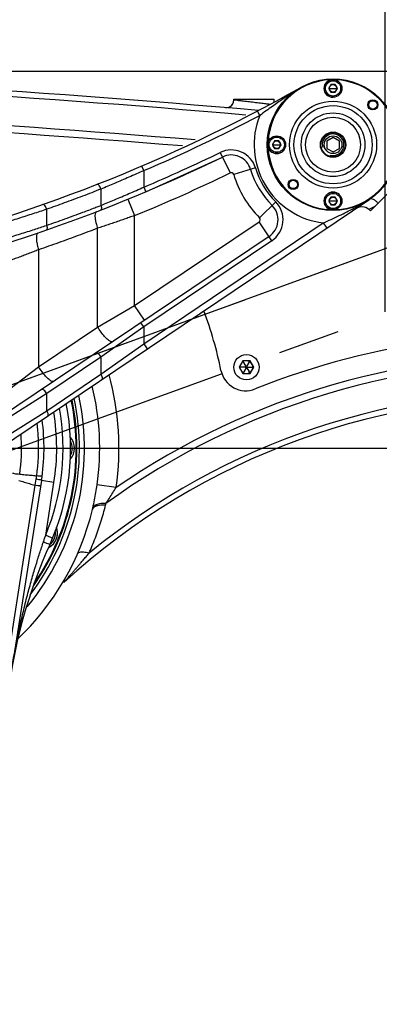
# Model space of a CAD drawing. Header units: millimetres. Extents: x 0 to 1189, y 0 to 841.
# Tile 76 of 88: x 634 to 662, y 637 to 715. Entities that reach past the tile are written whole.
import ezdxf

# ---------------------------------------------------------------- set-up
doc = ezdxf.new("R2010")
doc.units = ezdxf.units.MM
doc.header["$LTSCALE"] = 65.395
doc.linetypes.add('CENTER', pattern=[0.6, 0.375, -0.075, 0.075, -0.075])
doc.layers.get('0').update_dxf_attribs({"linetype": 'CONTINUOUS'})
for name, color, linetype in [('02___PRT_ALL_AXES', 7, 'CONTINUOUS'), ('3_ALL_AXES', 7, 'CONTINUOUS'), ('_BLACK_HOLE', 7, 'CONTINUOUS'), ('DEFAULT_1', 7, 'CENTER')]:
    doc.layers.add(name, color=color, linetype=linetype)
doc.styles.get("Standard").update_dxf_attribs({"font": 'txt', "width": 0.7})
doc.dimstyles.new('DIMSTYLE_3', dxfattribs={"dimtxt": 3.5, "dimasz": 3, "dimexe": 0.18, "dimexo": 0.0625, "dimgap": 0.09, "dimtad": 1, "dimdec": 0, "dimlfac": 5, "dimdsep": 46, "dimtxsty": 'Standard', "dimblk": '_FILLED', "dimblk1": '_FILLED', "dimblk2": '_FILLED', "dimcen": 0.09, "dimclrt": 5, "dimadec": 0, "dimazin": 0, "dimtfac": 1, "dimtdec": 0, "dimtofl": 0, "dimtmove": 0, "dimatfit": 3, "dimldrblk": '_FILLED', "dimfxl": 1, "dimtolj": 1, "dimarcsym": 0})
doc.dimstyles.new('DIMSTYLE_4', dxfattribs={"dimtxt": 3.5, "dimasz": 3, "dimexe": 0.18, "dimexo": 0.0625, "dimgap": 0.09, "dimtad": 0, "dimtih": 1, "dimtoh": 1, "dimdec": 1, "dimlfac": 5, "dimdsep": 46, "dimtxsty": 'Standard', "dimblk": '_FILLED', "dimblk1": '_FILLED', "dimblk2": '_FILLED', "dimcen": 0.09, "dimclrt": 5, "dimadec": 0, "dimazin": 0, "dimtp": 0.5, "dimtm": 0.5, "dimtfac": 1, "dimtdec": 1, "dimtofl": 0, "dimtmove": 0, "dimatfit": 3, "dimldrblk": '_FILLED', "dimfxl": 1, "dimtolj": 1, "dimarcsym": 0})
doc.dimstyles.new('DIMSTYLE_5', dxfattribs={"dimtxt": 3.5, "dimasz": 3, "dimexe": 0.18, "dimexo": 0.0625, "dimgap": 0.09, "dimtad": 1, "dimlfac": 5, "dimdsep": 46, "dimtxsty": 'Standard', "dimblk": '_FILLED', "dimblk1": '_FILLED', "dimblk2": '_FILLED', "dimcen": 0.09, "dimclrt": 5, "dimadec": 0, "dimazin": 0, "dimtp": 0.01, "dimtm": 0.01, "dimtfac": 1, "dimtofl": 0, "dimtmove": 0, "dimatfit": 3, "dimldrblk": '_FILLED', "dimfxl": 1, "dimtolj": 1, "dimarcsym": 0})

# ---------------------------------------------------------------- blocks, each defined once
blk = doc.blocks.new('*D9')
at = {"color": 2, "linetype": 'Continuous'}
for p, q in [((619.71, 681.203), (696.133, 709.018)), ((619.722, 681.134), (701.05, 681.134))]:
    blk.add_line(p, q, dxfattribs=at)
for start, end in [(9.53399, 20), (0, 5.97063)]:
    blk.add_arc((619.522, 681.134), 79.527, start, end, dxfattribs=at)
for points in [[(695.557, 705.61), (694.254, 708.334), (694.895, 705.383)], [(698.643, 684.127), (699.05, 681.134), (699.343, 684.141)]]:
    blk.add_solid(points, dxfattribs=at)
blk = doc.blocks.new('_FILLED')
at = {"color": 0, "linetype": 'ByBlock'}
blk.add_solid([(0, 0), (-1, 0.117), (-1, -0.117)], dxfattribs=at)
blk = doc.blocks.new('*D10')
at = {"color": 2, "linetype": 'Continuous'}
for p, q in [((619.522, 691.534), (619.522, 758.058)), ((662.877, 691.927), (662.877, 758.058)), ((619.522, 756.058), (641.2, 756.058)), ((662.877, 756.058), (641.2, 756.058))]:
    blk.add_line(p, q, dxfattribs=at)
at = {"color": 2, "linetype": 'Continuous', "xscale": 3, "yscale": 3, "zscale": 3, "rotation": 180}
blk.add_blockref('_FILLED', (619.522, 756.058), dxfattribs=at)
at = {"color": 2, "linetype": 'Continuous', "xscale": 3, "yscale": 3, "zscale": 3}
blk.add_blockref('_FILLED', (662.877, 756.058), dxfattribs=at)
blk = doc.blocks.new('*D14')
at = {"color": 2, "linetype": 'Continuous'}
for p, q in [((582.522, 673.271), (582.522, 793.134)), ((819.682, 703.641), (819.682, 793.134)), ((582.522, 791.134), (701.102, 791.134)), ((819.682, 791.134), (701.102, 791.134))]:
    blk.add_line(p, q, dxfattribs=at)
at = {"color": 2, "linetype": 'Continuous', "xscale": 3, "yscale": 3, "zscale": 3, "rotation": 180}
blk.add_blockref('_FILLED', (582.522, 791.134), dxfattribs=at)
at = {"color": 2, "linetype": 'Continuous', "xscale": 3, "yscale": 3, "zscale": 3}
blk.add_blockref('_FILLED', (819.682, 791.134), dxfattribs=at)
blk = doc.blocks.new('*D15')
at = {"color": 2, "linetype": 'Continuous'}
for p, q in [((813.541, 710.934), (386.998, 710.934)), ((388.998, 710.934), (388.998, 575.684)), ((388.998, 440.434), (388.998, 575.684)), ((553.498, 440.434), (386.998, 440.434))]:
    blk.add_line(p, q, dxfattribs=at)
at = {"color": 2, "linetype": 'Continuous', "xscale": 3, "yscale": 3, "zscale": 3}
for p, rotation in [((388.998, 710.934), 90), ((388.998, 440.434), 270)]:
    blk.add_blockref('_FILLED', p, dxfattribs=dict(at, rotation=rotation))

msp = doc.modelspace()

# ---------------------------------------------------------------- linework, layer by layer
at = {"color": 9, "linetype": 'Continuous'}
for p, q in [((658.0651, 709.5845), (658.1651, 709.5845)), ((658.4651, 709.5845), (659.0651, 709.5845)), ((659.4651, 709.5845), (659.3651, 709.5845)), ((651.2272, 708.6246), (650.9223, 708.6605)), ((652.9683, 707.442), (652.7823, 707.7961)), ((653.6151, 705.1345), (653.7151, 705.1345)), ((654.0151, 705.1345), (654.6151, 705.1345)), ((655.0151, 705.1345), (654.9151, 705.1345)), ((649.8461, 704.5211), (650.6318, 702.9016)), ((643.8016, 703.0818), (643.6442, 703.4495)), ((643.8018, 703.0818), (643.8018, 701.7777)), ((652.6348, 703.2962), (650.9107, 702.7791)), ((640.4205, 701.6247), (640.4205, 700.3363)), ((643.8016, 701.7776), (643.9575, 701.4092)), ((642.5486, 700.8225), (643.0792, 699.527)), ((636.1298, 698.7546), (636.1298, 700.0262)), ((640.2757, 700.2801), (640.4205, 700.3363)), ((654.2334, 700.6152), (652.9589, 699.3442)), ((658.0651, 700.6845), (658.1651, 700.6845)), ((658.4651, 700.6845), (659.0651, 700.6845)), ((659.4651, 700.6845), (659.3651, 700.6845)), ((661.6568, 700.0293), (661.625, 700.0119)), ((662.1101, 700.2771), (661.6568, 700.0293)), ((643.0792, 692.408), (643.0792, 699.527)), ((635.9846, 698.7065), (636.1298, 698.7546)), ((640.1555, 690.7158), (640.1555, 698.5274)), ((643.0792, 692.408), (652.9289, 699.037)), ((643.8017, 689.3987), (657.985, 698.9442)), ((653.934, 697.5437), (652.9289, 699.037)), ((657.985, 698.9442), (658.2642, 698.5294)), ((653.934, 697.5437), (643.8017, 690.7246)), ((635.4909, 696.8291), (635.4909, 687.5765)), ((640.1555, 690.7158), (643.0792, 692.408)), ((643.8608, 691.2466), (643.0792, 692.408)), ((635.4909, 687.5765), (640.1555, 690.7158)), ((643.8017, 690.7246), (640.4206, 688.3353)), ((643.8016, 690.7245), (643.5783, 691.0564)), ((643.8017, 690.7246), (643.8017, 689.3987)), ((640.4206, 686.981), (643.8017, 689.3987)), ((643.8016, 689.3986), (644.0808, 688.9838)), ((640.4206, 688.3353), (636.1297, 685.4475)), ((640.4206, 688.3353), (640.4206, 686.981)), ((632.5672, 685.3334), (635.4909, 687.5765)), ((636.1297, 684.0932), (640.4206, 686.981)), ((636.1297, 685.4475), (632.7487, 683.2858)), ((636.1297, 684.0932), (636.1297, 685.4475)), ((632.7487, 681.9599), (636.1297, 684.0932)), ((635.2026, 678.207), (629.8853, 644.6341)), ((635.2778, 678.6849), (635.2026, 678.207)), ((636.7081, 678.4125), (635.7204, 678.569)), ((636.0508, 674.2631), (636.7081, 678.4125)), ((641.6236, 678.019), (640.1187, 678.2312)), ((636.0508, 674.2631), (636.6049, 674.0327))]:
    msp.add_line(p, q, dxfattribs=at)
at = {"color": 7, "linetype": 'Continuous'}
for p, q in [((658.5919, 709.8845), (658.4187, 709.5845)), ((658.4187, 709.5845), (658.5919, 709.2845)), ((658.9383, 709.8845), (658.5919, 709.8845)), ((659.1115, 709.5845), (658.9383, 709.8845)), ((658.9383, 709.2845), (659.1115, 709.5845)), ((650.9223, 708.6605), (650.9223, 708.7345)), ((650.9223, 708.7345), (654.1223, 708.7345)), ((654.1223, 708.5103), (654.1223, 708.7345)), ((658.5919, 709.2845), (658.9383, 709.2845)), ((654.1419, 705.4345), (653.9687, 705.1345)), ((654.4883, 705.4345), (654.1419, 705.4345)), ((654.6615, 705.1345), (654.4883, 705.4345)), ((653.9687, 705.1345), (654.1419, 704.8345)), ((654.1419, 704.8345), (654.4883, 704.8345)), ((654.4883, 704.8345), (654.6615, 705.1345)), ((643.9575, 701.4092), (650.0207, 704.1612)), ((663.9977, 702.1646), (661.735, 699.9019)), ((623.9047, 675.4052), (661.6685, 700.8205)), ((658.5919, 700.9845), (658.4187, 700.6845)), ((658.9383, 700.9845), (658.5919, 700.9845)), ((659.1115, 700.6845), (658.9383, 700.9845)), ((658.4187, 700.6845), (658.5919, 700.3845)), ((658.5919, 700.3845), (658.9383, 700.3845)), ((658.9383, 700.3845), (659.1115, 700.6845)), ((661.5708, 700.0613), (661.625, 700.0119)), ((653.7106, 697.8755), (631.4223, 682.8753)), ((651.6336, 688.0345), (651.3449, 687.5345)), ((651.3449, 687.5345), (651.6336, 687.0345)), ((651.8623, 687.5345), (651.3449, 687.5345)), ((651.8923, 687.5864), (651.6336, 688.0345)), ((652.211, 688.0345), (651.6336, 688.0345)), ((651.9523, 687.5864), (652.211, 688.0345)), ((651.9823, 687.5345), (652.4996, 687.5345)), ((652.4996, 687.5345), (652.211, 688.0345)), ((652.211, 687.0345), (652.4996, 687.5345)), ((651.8923, 687.4825), (651.6336, 687.0345)), ((651.6336, 687.0345), (652.211, 687.0345)), ((651.9523, 687.4825), (652.211, 687.0345)), ((635.7204, 678.569), (630.3329, 644.5536)), ((639.7486, 676.2833), (639.7794, 676.4135))]:
    msp.add_line(p, q, dxfattribs=at)
msp.add_lwpolyline([(660.6126, 700.1099), (660.8433, 700.2165), (661.0985, 700.2452), (661.3496, 700.1917), (661.5708, 700.0613)], dxfattribs=at)
for centre, radius in [((658.7651, 705.1345), 5.2), ((658.7651, 709.5845), 0.7), ((658.7651, 709.5845), 0.3), ((661.9117, 708.2811), 0.4), ((661.9117, 708.2811), 0.33), ((654.3151, 705.1345), 0.7), ((654.3151, 705.1345), 0.3), ((658.7651, 705.1345), 1), ((655.6185, 701.9879), 0.4), ((655.6185, 701.9879), 0.33), ((658.7651, 700.6845), 0.7), ((658.7651, 700.6845), 0.3), ((651.9223, 687.5345), 0.06)]:
    msp.add_circle(centre, radius, dxfattribs=at)
at = {"color": 9, "linetype": 'Continuous'}
for centre, radius in [((658.7651, 709.5845), 0.6), ((658.7651, 705.1345), 3.4392), ((658.7651, 705.1345), 3.0928), ((658.7651, 705.1345), 2.5155), ((658.7651, 705.1345), 2.1691), ((654.3151, 705.1345), 0.6), ((658.7651, 700.6845), 0.6)]:
    msp.add_circle(centre, radius, dxfattribs=at)
at = {"color": 7, "linetype": 'Continuous'}
for centre, radius, start, end in [((565.1931, -288.3116), 1000, 84.9702337, 88.0928196), ((658.7651, 705.1345), 5.14, 91.945227, 178.106062), ((658.7651, 705.1345), 5.14, 1.89397, 88.055307), ((593.3284, 821.0102), 127.8757, 283.482359, 299.454063), ((650.3223, 708.6605), 0.6, 265.119484, 360), ((650.3224, 708.6605), 0.6, 299.573217, 0.001006), ((658.7651, 705.1345), 5.14, 181.89397, 268.055307), ((658.7651, 705.1345), 5.14, 271.945227, 358.106062), ((593.3284, 821.0102), 129.8757, 282.686861, 295.881535), ((650.7191, 702.7217), 1.6, 16.692625, 115.881535), ((658.7651, 705.1345), 6.8, 196.692624, 224.921463), ((652.8173, 699.2029), 1.6, 303.940888, 44.921463), ((619.5223, 681.1345), 31, 11.433374, 20.50483), ((675.2663, 629.1825), 61, 83.151547, 111.802628), ((651.8674, 687.676), 2, 191.433374, 291.802628), ((619.5223, 681.1345), 20.8, 351.976319, 13.670842), ((619.5223, 681.1345), 19.5999, 320.258409, 12.302442), ((675.2663, 629.1822), 56, 87.634675, 132.432396), ((619.5223, 681.1345), 19.2, 322.872966, 11.820275), ((619.5223, 681.1345), 18.94, 325.596414, 11.594037), ((619.5223, 681.1345), 18.5, 335.602388, 11.013413), ((619.5223, 681.1345), 16.4, 351, 7.861079), ((637.0223, 681.1345), 1.3, 317.718368, 42.249134), ((619.5223, 681.1345), 20.8, 313.296009, 346.512634), ((635.6902, 674.4375), 1.3, 296.727369, 20.687668), ((672.7979, 656.9693), 40, 155.601155, 171)]:
    msp.add_arc(centre, radius, start, end, dxfattribs=at)
at = {"color": 9, "linetype": 'Continuous'}
for centre, radius, start, end in [((565.1931, -288.3116), 999.5547, 85.0255778, 88.105321), ((565.1931, -288.3116), 996.6973, 85.2994498, 88.1858373), ((565.1931, -288.3116), 997.252, 85.2447385, 88.1701663), ((593.3284, 821.0102), 128.2757, 293.170954, 297.705965), ((658.7651, 705.1345), 6.2392, 158.295484, 262.817111), ((650.7191, 702.7217), 2, 16.692624, 115.881535), ((593.3284, 821.0102), 129.4757, 292.943866, 295.881535), ((658.7651, 705.1345), 6.4, 196.692624, 224.921463), ((593.3284, 821.0102), 131.2757, 292.270477, 295.881535), ((650.7191, 702.7217), 0.2, 16.692624, 115.881535), ((658.7651, 705.1345), 8.2, 196.692624, 224.921463), ((652.8173, 699.2029), 2, 303.940888, 44.921463), ((652.8173, 699.2029), 0.2, 303.940888, 44.921463), ((675.2663, 629.1822), 59.3032, 87.634675, 124.562159), ((675.2663, 629.1822), 58.7485, 87.634675, 125.901931), ((619.5223, 681.1345), 22.3199, 351.976324, 15.091996), ((675.2663, 629.1822), 56.4453, 87.634675, 129.351174), ((619.5223, 681.1345), 17.9, 337.425862, 10.19497), ((619.5223, 681.1345), 17.4, 351, 9.401691), ((637.0223, 681.1345), 1.14, 328.224499, 30.163948), ((635.6902, 674.4375), 1.14, 307.982057, 9.790544)]:
    msp.add_arc(centre, radius, start, end, dxfattribs=at)
at = {"color": 2, "linetype": 'Continuous'}
for centre, radius, end in [((658.7651, 705.1345), 0.85, 195), ((651.9223, 687.5345), 0.5, 90)]:
    msp.add_arc(centre, radius, 255, end, dxfattribs=at)
at = {"color": 9, "linetype": 'Continuous'}
for points, start_tangent, end_tangent in [([(652.027, 708.5297), (651.5807, 708.5828), (651.2272, 708.6246)], (-0.9929335, 0.1186721), (-0.9931106, 0.117181)), ([(653.0175, 708.4104), (652.5222, 708.4702), (652.027, 708.5297)], (-0.9927105, 0.1205235), (-0.9929335, 0.1186721)), ([(655.5766, 709.2422), (655.2058, 709.0076), (654.8167, 708.7505), (654.4057, 708.4685), (653.9658, 708.1581), (653.4859, 707.8138), (652.9681, 707.4419)], (-0.8505862, -0.5258357), (-0.8133814, -0.5817308)), ([(653.7666, 708.3189), (653.4637, 708.356), (653.0175, 708.4104)], (-0.9925398, 0.1219208), (-0.9927105, 0.1205235)), ([(643.8018, 703.0818), (642.6327, 702.564), (641.496, 702.0748), (640.4205, 701.6247)], (-0.9121311, -0.4098987), (-0.92437, -0.3814972)), ([(640.4205, 701.6247), (638.9517, 701.0578), (637.5212, 700.5255), (636.1298, 700.0262)], (-0.9306936, -0.3657998), (-0.9431567, -0.3323484)), ([(640.4207, 701.6248), (640.3543, 701.7824), (640.2691, 701.9111), (640.1807, 701.9873), (640.1053, 701.9971)], (-0.3072268, 0.9516363), (-0.9306936, -0.3657998)), ([(640.4205, 700.3363), (641.4957, 700.7814), (642.6325, 701.2653), (643.8018, 701.7777)], (0.9258021, 0.3780086), (0.9138028, 0.4061582)), ([(662.3249, 700.4919), (662.1463, 700.6773), (661.9631, 700.8018), (661.7973, 700.8513), (661.6685, 700.8205)], (-0.6286719, 0.7776706), (-0.829544, -0.5584414)), ([(636.1298, 700.0262), (635.0443, 699.6677), (633.9081, 699.303), (632.7485, 698.9417)], (-0.9482776, -0.3174423), (-0.9560188, -0.2933054)), ([(636.1297, 700.0261), (636.0687, 700.1842), (635.9882, 700.3138), (635.9027, 700.3915), (635.8277, 700.4034)], (-0.2780297, 0.9605725), (-0.9431683, -0.3323153)), ([(636.1298, 698.7546), (637.5637, 699.264), (638.994, 699.7913), (639.9399, 700.1505)], (0.9442364, 0.3292682), (0.9334538, 0.3586975)), ([(639.9399, 700.1505), (640.2757, 700.2801)], (0.9334538, 0.3586975), (0.9324532, 0.3612908)), ([(640.4207, 700.3364), (640.457, 700.1647), (640.4483, 700.0307), (640.3966, 699.9636)], (0.3042495, -0.9525924), (-0.9320366, -0.3623641)), ([(657.9849, 698.9442), (658.6087, 699.2285), (659.2492, 699.5268), (659.8544, 699.8228), (660.4045, 700.1111), (660.907, 700.3961)], (0.910251, 0.4140569), (0.8607724, 0.5089901)), ([(640.061, 699.8336), (639.979, 699.738), (639.9469, 699.5391), (639.9675, 699.254), (640.0391, 698.9069), (640.1555, 698.5274)], (-0.9330195, -0.3598258), (0.3326102, -0.9430644)), ([(643.0792, 699.527), (642.6617, 699.3805), (642.2437, 699.2352), (641.8254, 699.091), (641.4071, 698.948), (640.9891, 698.8063), (640.5718, 698.6661), (640.1555, 698.5274)], (-0.9432111, -0.3321939), (-0.9491569, -0.3148034)), ([(632.7485, 697.6813), (633.9081, 698.0389), (635.0443, 698.3998), (635.9846, 698.7065)], (0.9568562, 0.290562), (0.9496074, 0.3134419)), ([(640.1555, 698.5274), (638.6072, 697.9415), (637.0523, 697.3754), (635.4909, 696.8291)], (-0.9330195, -0.3598258), (-0.9459566, -0.3242934)), ([(636.1297, 698.7545), (636.161, 698.5794), (636.1475, 698.4433), (636.0923, 698.3768)], (0.2753583, -0.9613417), (-0.9442364, -0.3292682)), ([(635.4462, 698.1534), (635.3588, 698.0594), (635.3183, 697.8591), (635.328, 697.5696), (635.3873, 697.2161), (635.4909, 696.8291)], (-0.9459567, -0.324293), (0.2991579, -0.9542036)), ([(635.4909, 696.8291), (635.0845, 696.6712), (634.6741, 696.5137), (634.2598, 696.3568), (633.8418, 696.2004), (633.4202, 696.0447), (632.9953, 695.8899), (632.5672, 695.736)], (-0.9313971, -0.3640048), (-0.9417622, -0.3362797)), ([(641.3464, 689.5544), (641.2028, 689.5582), (640.9831, 689.7), (640.7135, 689.9629), (640.4262, 690.3155), (640.1555, 690.7158)], (-0.8296141, -0.5583373), (-0.5241557, 0.8516225)), ([(640.4207, 688.3354), (640.3212, 688.4846), (640.2077, 688.6038), (640.1031, 688.6691), (640.0283, 688.6672)], (-0.4838024, 0.8751773), (-0.8296141, -0.5583373)), ([(636.6819, 686.4151), (636.5382, 686.4189), (636.3185, 686.5608), (636.049, 686.8236), (635.7617, 687.1762), (635.4909, 687.5765)], (-0.8296141, -0.5583373), (-0.5241557, 0.8516225)), ([(640.4207, 686.981), (640.5016, 686.7976), (640.5257, 686.6497), (640.4885, 686.5662)], (0.4838024, -0.8751773), (-0.8296141, -0.5583373)), ([(636.1297, 685.4475), (636.0302, 685.5967), (635.9167, 685.7159), (635.8121, 685.7812), (635.7373, 685.7793)], (-0.4838023, 0.8751773), (-0.8296141, -0.5583373)), ([(636.1297, 684.0931), (636.2106, 683.9097), (636.2347, 683.7619), (636.1975, 683.6783)], (0.4838024, -0.8751773), (-0.8296141, -0.5583373)), ([(635.3502, 683.0722), (635.449, 681.9158), (635.3184, 678.9587)], (0.1213698, -0.9926074), (-0.1365342, -0.9906354)), ([(633.9983, 679.0793), (634.1227, 681.9214), (634.1013, 682.2506)], (0.1405928, 0.9900675), (-0.0761328, 0.9970977)), ([(633.4318, 679.1667), (633.5729, 679.1343), (633.7757, 679.1121), (633.9983, 679.0797)], (0.9992606, -0.0384477), (0.9869019, -0.1613215)), ([(633.9983, 679.0793), (634.4425, 679.0404), (634.8825, 679.0001), (635.3184, 678.9587)], (0.9962704, -0.0862858), (0.9953948, -0.0958601)), ([(635.3184, 678.9587), (635.2987, 678.8216), (635.2778, 678.6849)], (-0.1377393, -0.9904685), (-0.1554256, -0.9878476)), ([(635.7632, 678.8559), (635.5501, 678.918), (635.3184, 678.9587)], (0.1389382, 0.9903011), (-0.9877708, 0.1559127)), ([(633.9227, 678.5905), (634.3518, 678.4596), (634.7785, 678.3318), (635.2026, 678.207)], (0.9556542, -0.2944912), (0.960011, -0.2799621)), ([(635.6439, 678.0864), (635.4332, 678.1602), (635.2026, 678.207)], (0.1564345, 0.9876883), (-0.9841005, 0.1776127)), ([(635.5088, 678.6391), (635.2778, 678.6849)], (-0.9975133, 0.070479), (-0.9844747, 0.1755265)), ([(635.7204, 678.569), (635.5088, 678.6391)], (0.1564345, 0.9876883), (-0.9975133, 0.070479)), ([(640.8164, 676.7702), (641.0932, 677.1827), (641.3576, 677.6001), (641.6236, 678.019)], (0.5778087, 0.8161722), (0.5405095, 0.8413379)), ([(639.476, 672.8299), (639.9776, 674.0479), (640.4159, 675.3176), (640.7827, 676.6281)], (0.4072044, 0.9133371), (0.240539, 0.9706395)), ([(640.7827, 676.6281), (640.2753, 676.6059), (639.9135, 676.4853), (639.7486, 676.2833)], (-0.9986156, 0.0526005), (-0.2332286, -0.9724219)), ([(640.816, 676.7696), (640.3184, 676.7371), (639.9568, 676.6128), (639.7794, 676.4135)], (-0.9995782, 0.0290423), (-0.3119808, -0.9500884)), ([(640.7827, 676.6281), (640.8161, 676.7699)], (0.240556, 0.9706352), (0.217096, 0.9761502)), ([(635.8765, 673.732), (635.9643, 673.9948), (636.0508, 674.2631)], (0.3217268, 0.9468326), (0.302058, 0.9532896)), ([(633.2904, 663.2267), (633.6004, 665.0206), (633.9315, 666.6703), (634.2716, 668.1694), (634.6095, 669.5158), (634.941, 670.7289), (635.2632, 671.8254), (635.5749, 672.8208), (635.8765, 673.732)], (0.1564372, 0.9876879), (0.3217197, 0.946835)), ([(635.8765, 673.732), (636.1285, 673.6152), (636.3701, 673.4925)], (0.9098469, -0.4149441), (-0.4106628, -0.9117873)), ([(637.482, 670.5143), (637.6418, 670.695), (637.8123, 670.8885), (637.9148, 671.0053), (638.03, 671.1369), (638.1584, 671.2841), (638.3005, 671.4475), (638.4567, 671.628), (638.6274, 671.8264), (638.8142, 672.0445), (639.0181, 672.2844), (639.2388, 672.546), (639.476, 672.8299)], (0.6631539, 0.7484831), (0.6392787, 0.7689751)), ([(639.476, 672.8299), (639.0404, 672.9079), (638.7267, 672.8926), (638.5732, 672.7858)], (-0.9689509, 0.2472532), (-0.4013892, -0.9159076))]:
    msp.add_spline(points, degree=3, dxfattribs=dict(at, start_tangent=start_tangent, end_tangent=end_tangent))
at = {"color": 7, "linetype": 'Continuous', "start_tangent": (0.2268906, 0.9739202), "end_tangent": (0.1398346, 0.9901749)}
msp.add_spline([(639.7794, 676.4135), (639.9164, 677.0451), (640.0274, 677.6438), (640.1187, 678.2312)], degree=3, dxfattribs=at)
at = {"layer": '02___PRT_ALL_AXES', "color": 7, "linetype": 'Continuous'}
for p, q in [((658.7651, 705.7118), (658.2651, 705.4232)), ((658.2651, 705.4232), (658.2651, 704.8458)), ((659.2651, 705.4232), (658.7651, 705.7118)), ((659.2651, 704.8458), (659.2651, 705.4232)), ((658.2651, 704.8458), (658.7651, 704.5571)), ((658.7651, 704.5571), (659.2651, 704.8458)), ((661.625, 700.0119), (661.735, 699.9019))]:
    msp.add_line(p, q, dxfattribs=at)
for radius in [0.953, 0.7]:
    msp.add_circle((658.7651, 705.1345), radius, dxfattribs=at)
for centre, radius, start, end in [((658.7651, 709.5845), 0.7, 90.104152, 180), ((658.7651, 709.5845), 0.7, 182.543693, 270), ((654.3151, 705.1345), 0.7, 177.500715, 180), ((654.3151, 705.1345), 0.7, 182.543693, 270), ((654.3151, 705.1345), 0.7, 270.104152, 357.500715), ((658.7651, 700.6845), 0.7, 90.104152, 180), ((658.7651, 700.6845), 0.7, 2.543693, 89.906013), ((658.7651, 700.6845), 0.7, 182.543693, 269.906013), ((635.6902, 674.4375), 1.3, 311.142857, 20.653764)]:
    msp.add_arc(centre, radius, start, end, dxfattribs=at)
at = {"layer": '3_ALL_AXES', "color": 7, "linetype": 'Continuous'}
msp.add_circle((651.9223, 687.5345), 1, dxfattribs=at)
at = {"layer": '_BLACK_HOLE', "color": 7, "linetype": 'Continuous'}
msp.add_arc((619.5223, 681.1345), 19, 325.164424, 11.622012, dxfattribs=at)
at = {"layer": 'DEFAULT_1', "color": 2, "linetype": 'CENTER'}
for p, q in [((619.5223, 681.1345), (766.1143, 734.4896)), ((516.2847, 638.3721), (662.8767, 691.7272))]:
    msp.add_line(p, q, dxfattribs=at)

# ---------------------------------------------------------------- dimensions: what is measured, and where the dimension line sits
at = {"color": 2, "linetype": 'Continuous'}
for base, p1, p2, picture, middle in [((819.6817, 791.134), (582.5223, 673.2713), (819.6817, 703.6412), '*D14', (696.202, 792.009)), ((662.8767, 756.0585), (619.5223, 691.5345), (662.8767, 691.9272), '*D10', (637.5245, 756.9335))]:
    dim = msp.add_linear_dim(base=base, p1=p1, p2=p2, dimstyle='DIMSTYLE_3', dxfattribs=at)
    dim.commit()
    dim.dimension.update_dxf_attribs({"geometry": picture, "text_midpoint": middle, "dimtype": 160})
dim = msp.add_linear_dim(base=(388.9982, 440.4345), p1=(813.5406, 710.9345), p2=(553.4976, 440.4345), angle=270, dimstyle='DIMSTYLE_5', dxfattribs=at)
dim.commit()
dim.dimension.update_dxf_attribs({"geometry": '*D15', "text_midpoint": (388.1232, 568.3345), "dimtype": 160})
dim = msp.add_angular_dim_2l(base=(697.8414, 694.9443), line1=((619.7223, 681.1345), (701.0496, 681.1345)), line2=((696.1329, 709.0185), (619.7102, 681.2029)), dimstyle='DIMSTYLE_4', dxfattribs=at)
dim.commit()
dim.dimension.update_dxf_attribs({"geometry": '*D9', "text_midpoint": (694.7068, 690.1068), "dimtype": 162})

doc.saveas('drawing.dxf')
